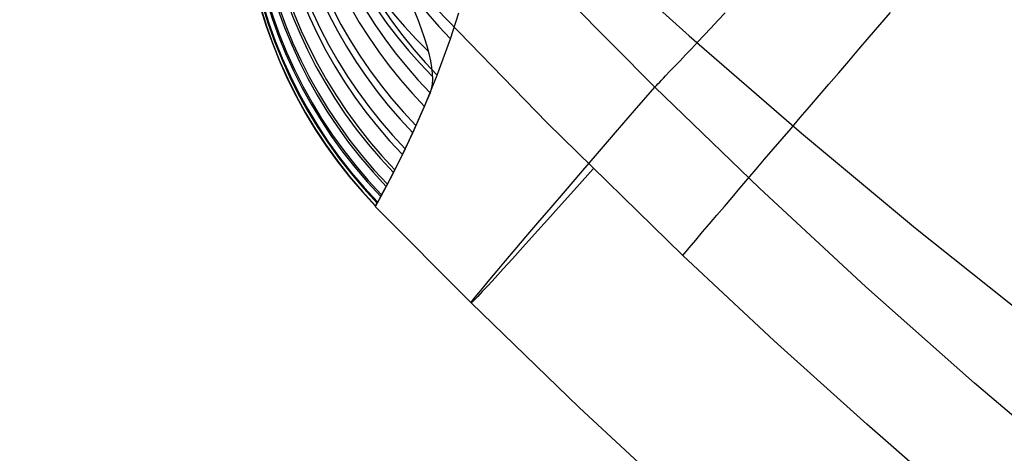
# Model space of a CAD drawing. Extents: x 35624 to 36541, y 4015 to 4839.
# Tile 6 of 150: x 35816 to 35851, y 4094 to 4109. Entities that reach past the tile are written whole.
import ezdxf

# ---------------------------------------------------------------- set-up
doc = ezdxf.new("R2010")
doc.units = 0
doc.layers.add('FUSTO_INTERNO', color=200, linetype='CONTINUOUS')
doc.layers.add('IGES_LEVEL_1', color=4, linetype='CONTINUOUS')

msp = doc.modelspace()

# ---------------------------------------------------------------- linework, layer by layer
at = {"layer": 'FUSTO_INTERNO'}
for p, q in [((35835.82138996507, 4112.407098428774, -207.4411846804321), (35839.67847061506, 4108.917751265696, -207.440928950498)), ((35839.67847061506, 4108.917751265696, -207.440928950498), (35843.60728030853, 4105.508835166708, -207.4406732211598)), ((35843.60728030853, 4105.508835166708, -207.4406732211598), (35847.60624578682, 4102.181828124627, -207.4404174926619)), ((35847.60624578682, 4102.181828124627, -207.4404174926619), (35851.6737937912, 4098.93820813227, -207.4401617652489))]:
    msp.add_line(p, q, dxfattribs=at)
for centre, radius, start, end in [((35963.01997296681, 4253.916442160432, -185.1559709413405), 153.529563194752, 179.9999999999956, 270.0000066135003), ((35963.01999803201, 4253.918203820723, -193.153372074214), 166.5314601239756, 225.0003263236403, 270)]:
    msp.add_arc(centre, radius, start, end, dxfattribs=at)
at = {"layer": 'IGES_LEVEL_1'}
for p, q in [((35834.69932378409, 4105.870046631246, -137.0000079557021), (35830.07890454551, 4110.642924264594, -137.000008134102)), ((35838.47298883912, 4107.123043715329, -297.2015799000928), (35835.46851744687, 4110.144681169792, -297.2015796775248)), ((35831.3131173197, 4108.822196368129, -277.7958078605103), (35831.61015201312, 4109.727019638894, -282.4377674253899)), ((35840.68108952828, 4109.45479335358, -304.2837488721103), (35840.93606862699, 4109.726278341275, -304.8218641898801)), ((35846.35527912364, 4109.307754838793, -119.3792907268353), (35846.7301707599, 4109.743981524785, -118.8452144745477)), ((35840.43490965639, 4109.192968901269, -303.7375778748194), (35840.68108952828, 4109.45479335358, -304.2837488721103)), ((35845.98595855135, 4108.877845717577, -119.9269896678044), (35846.35527912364, 4109.307754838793, -119.3792907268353)), ((35839.97099372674, 4108.700444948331, -302.6211837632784), (35840.19803372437, 4108.941333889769, -303.1833815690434)), ((35840.19803372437, 4108.941333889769, -303.1833815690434), (35840.43490965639, 4109.192968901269, -303.7375778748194)), ((35830.84648009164, 4107.541846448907, -270.3788970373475), (35831.3131173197, 4108.822196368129, -277.7958078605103)), ((35839.75435000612, 4108.470887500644, -302.0510013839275), (35839.97099372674, 4108.700444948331, -302.6211837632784)), ((35845.62230493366, 4108.454365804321, -120.4889963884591), (35845.98595855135, 4108.877845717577, -119.9269896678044)), ((35839.35464104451, 4108.048259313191, -300.8867142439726), (35839.54869233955, 4108.25327685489, -301.4728441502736)), ((35839.54869233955, 4108.25327685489, -301.4728441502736), (35839.75435000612, 4108.470887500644, -302.0510013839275)), ((35845.26441260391, 4108.037425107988, -121.0660139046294), (35845.62230493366, 4108.454365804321, -120.4889963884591)), ((35839.17284810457, 4107.856513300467, -300.2926059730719), (35839.35464104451, 4108.048259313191, -300.8867142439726)), ((35844.91237433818, 4107.627132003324, -121.6587631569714), (35845.26441260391, 4108.037425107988, -121.0660139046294)), ((35830.40323207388, 4106.448372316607, -262.9713418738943), (35830.84648009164, 4107.541846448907, -270.3788970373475)), ((35838.8488104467, 4107.515717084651, -299.080390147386), (35839.00399831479, 4107.678750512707, -299.6905054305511)), ((35839.00399831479, 4107.678750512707, -299.6905054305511), (35839.17284810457, 4107.856513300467, -300.2926059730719)), ((35844.56628135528, 4107.223593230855, -122.2679830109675), (35844.91237433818, 4107.627132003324, -121.6587631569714)), ((35838.52564916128, 4107.177795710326, -297.5198085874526), (35838.58247257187, 4107.237002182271, -297.8359805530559)), ((35838.58247257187, 4107.237002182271, -297.8359805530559), (35838.64330388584, 4107.300504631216, -298.1501184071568)), ((35838.64330388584, 4107.300504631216, -298.1501184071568), (35838.70803843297, 4107.36819477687, -298.4622287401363)), ((35838.70803843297, 4107.36819477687, -298.4622287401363), (35838.77657393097, 4107.439966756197, -298.7723175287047)), ((35838.77657393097, 4107.439966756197, -298.7723175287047), (35838.8488104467, 4107.515717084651, -299.080390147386)), ((35844.22622331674, 4106.826913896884, -122.8944302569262), (35844.56628135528, 4107.223593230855, -122.2679830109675)), ((35830.60021014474, 4106.92703636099, -150.4745052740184), (35830.10677927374, 4105.774083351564, -159.1348991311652)), ((35838.47294075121, 4107.122995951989, -297.2015952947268), (35838.52564916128, 4107.177795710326, -297.5198085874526)), ((35842.13430051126, 4103.582686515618, -297.2015801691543), (35838.47298883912, 4107.123043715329, -297.2015799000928)), ((35843.89228832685, 4106.4371974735, -123.5388796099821), (35844.22622331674, 4106.826913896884, -122.8944302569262)), ((35829.99555877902, 4105.525322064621, -255.578776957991), (35830.40323207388, 4106.448372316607, -262.9713418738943)), ((35843.5645629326, 4106.054545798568, -124.2021237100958), (35843.89228832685, 4106.4371974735, -123.5388796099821)), ((35839.44794412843, 4101.226620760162, -137.0000077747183), (35834.69932378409, 4105.870046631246, -137.0000079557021)), ((35843.24313212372, 4105.679059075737, -124.8849731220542), (35843.5645629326, 4106.054545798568, -124.2021237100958)), ((35829.63252395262, 4104.758367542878, -248.1975106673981), (35829.99555877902, 4105.525322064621, -255.578776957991)), ((35830.10677927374, 4105.774083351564, -159.1348991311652), (35829.7297353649, 4104.962053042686, -166.5347283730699)), ((35842.92807933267, 4105.310835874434, -125.5882563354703), (35843.24313212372, 4105.679059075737, -124.8849731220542)), ((35842.61948643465, 4104.949973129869, -126.3128197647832), (35842.92807933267, 4105.310835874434, -125.5882563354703)), ((35829.7297353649, 4104.962053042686, -166.5347283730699), (35829.31674260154, 4104.12947246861, -176.1056361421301)), ((35842.31743374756, 4104.596566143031, -127.0595277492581), (35842.61948643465, 4104.949973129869, -126.3128197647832)), ((35829.36849917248, 4104.228772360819, -242.0329834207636), (35829.63252395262, 4104.758367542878, -248.1975106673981)), ((35842.02200003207, 4104.250708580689, -127.8292625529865), (35842.31743374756, 4104.596566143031, -127.0595277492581)), ((35829.31674260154, 4104.12947246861, -176.1056361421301), (35829.06436838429, 4103.646292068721, -183.4558930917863)), ((35829.10487865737, 4103.721151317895, -234.6654214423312), (35829.36849917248, 4104.228772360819, -242.0329834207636)), ((35841.73326249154, 4103.912492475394, -128.6229243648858), (35842.02200003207, 4104.250708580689, -127.8292625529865)), ((35841.45129677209, 4103.582008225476, -129.4414312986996), (35841.73326249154, 4103.912492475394, -128.6229243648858)), ((35829.06436838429, 4103.646292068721, -183.4558930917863), (35828.87350821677, 4103.29253835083, -190.7932520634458)), ((35828.90245614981, 4103.344568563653, -227.3111674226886), (35829.10487865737, 4103.721151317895, -234.6654214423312)), ((35841.17617696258, 4103.259344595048, -130.2857193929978), (35841.45129677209, 4103.582008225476, -129.4414312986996)), ((35845.86853515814, 4100.123593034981, -297.2015804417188), (35842.13430051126, 4103.582686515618, -297.2015801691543)), ((35828.7469652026, 4103.063132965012, -198.1201439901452), (35828.68645373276, 4102.954756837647, -205.4406970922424)), ((35828.69284400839, 4102.965953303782, -212.7715164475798), (35828.76523903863, 4103.095423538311, -220.037966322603)), ((35828.87350821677, 4103.29253835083, -190.7932520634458), (35828.7469652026, 4103.063132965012, -198.1201439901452)), ((35828.76523903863, 4103.095423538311, -220.037966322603), (35828.90245614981, 4103.344568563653, -227.3111674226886)), ((35840.90797559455, 4102.944588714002, -131.1567426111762), (35841.17617696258, 4103.259344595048, -130.2857193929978)), ((35828.68147628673, 4102.944367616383, -208.4417623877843), (35832.03761151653, 4099.564305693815, -208.4415312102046)), ((35828.68645373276, 4102.954756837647, -205.4406970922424), (35828.69284400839, 4102.965953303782, -212.7715164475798)), ((35840.64676364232, 4102.637826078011, -132.0554728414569), (35840.90797559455, 4102.944588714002, -131.1567426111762)), ((35840.3926105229, 4102.339140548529, -132.9828998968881), (35840.64676364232, 4102.637826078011, -132.0554728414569)), ((35839.90575066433, 4101.766328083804, -134.9278933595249), (35840.14558409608, 4102.048614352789, -133.9400315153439)), ((35840.14558409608, 4102.048614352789, -133.9400315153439), (35840.3926105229, 4102.339140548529, -132.9828998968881)), ((35839.67317497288, 4101.492360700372, -135.9475290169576), (35839.90575066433, 4101.766328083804, -134.9278933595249)), ((35839.44792020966, 4101.226789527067, -136.9999999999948), (35839.67317497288, 4101.492360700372, -135.9475290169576)), ((35842.64784952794, 4098.237006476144, -137.0000076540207), (35839.44794412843, 4101.226620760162, -137.0000077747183)), ((35849.67412810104, 4096.747415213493, -297.2015807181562), (35845.86853515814, 4100.123593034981, -297.2015804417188)), ((35832.03761151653, 4099.564305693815, -208.4415312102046), (35835.8213898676, 4095.901038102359, -208.4412754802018)), ((35845.89818821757, 4095.30867373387, -137.0000075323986), (35842.64784952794, 4098.237006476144, -137.0000076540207)), ((35853.54951466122, 4093.455804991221, -297.201580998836), (35849.67412810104, 4096.747415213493, -297.2015807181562)), ((35835.8213898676, 4095.901038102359, -208.4412754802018), (35839.67847052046, 4092.31882485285, -208.4410197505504)), ((35849.19884340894, 4092.441606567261, -137.0000074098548), (35845.89818821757, 4095.30867373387, -137.0000075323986))]:
    msp.add_line(p, q, dxfattribs=at)
at = {"layer": 'IGES_LEVEL_1', "extrusion": (-0.07474175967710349, 0.2853440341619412, 0.9555063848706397)}
msp.add_arc((-35716.64688312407, 4826.691810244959, -1643.517233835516), 16.67358781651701, 323.454305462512, 30.04049060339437, dxfattribs=at)
at = {"layer": 'IGES_LEVEL_1', "extrusion": (-0.0639277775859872, -0.1723018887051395, 0.9829675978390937)}
msp.add_arc((32171.62702379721, 16002.30891142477, -3271.638315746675), 16.72046781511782, 180.8857824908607, 244.2974408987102, dxfattribs=at)
at = {"layer": 'IGES_LEVEL_1', "extrusion": (0.05985126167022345, 0.1366161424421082, 0.9888143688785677)}
msp.add_arc((-31177.61655156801, -17974.8240049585, 2556.787805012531), 16.73481895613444, 1.039261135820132, 67.5807632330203, dxfattribs=at)
at = {"layer": 'IGES_LEVEL_1', "extrusion": (-0.006314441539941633, 0.2105937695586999, 0.9775532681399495)}
msp.add_arc((-35949.98744755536, -3006.107154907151, 494.7107700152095), 16.70985043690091, 336.0346071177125, 42.60185172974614, dxfattribs=at)
at = {"layer": 'IGES_LEVEL_1', "extrusion": (-0.06180141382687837, -0.1486367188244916, 0.986958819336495)}
msp.add_arc((31514.61905332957, 17292.04836724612, -3091.781347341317), 16.73045703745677, 180.9896251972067, 246.5098165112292, dxfattribs=at)
at = {"layer": 'IGES_LEVEL_1', "extrusion": (-0.05787285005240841, -0.1269870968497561, 0.990214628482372)}
msp.add_arc((30907.33491278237, 18392.53866726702, -2855.471576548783), 16.73788005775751, 181.0772079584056, 248.4302348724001, dxfattribs=at)
at = {"layer": 'IGES_LEVEL_1', "extrusion": (-0.05251495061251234, -0.1069790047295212, 0.9928734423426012)}
msp.add_arc((30360.23293728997, 19320.75335947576, -2574.572835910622), 16.74335215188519, 181.1502075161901, 250.0758267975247, dxfattribs=at)
at = {"layer": 'IGES_LEVEL_1', "extrusion": (0.05416553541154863, 0.1125338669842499, 0.9921704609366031)}
msp.add_arc((-30510.08622432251, -19124.06760579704, 2244.906606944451), 16.74199428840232, 1.130892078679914, 69.62629607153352, dxfattribs=at)
at = {"layer": 'IGES_LEVEL_1', "extrusion": (0.04795656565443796, 0.09346464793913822, 0.9944669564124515)}
msp.add_arc((-30009.78224754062, -19931.5979695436, 1936.32633691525), 16.74635914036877, 1.194199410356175, 71.08881068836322, dxfattribs=at)
at = {"layer": 'IGES_LEVEL_1', "extrusion": (0.03850658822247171, 0.07039812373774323, 0.9967754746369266)}
msp.add_arc((-29469.67166514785, -20757.70897882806, 1493.049984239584), 16.75024554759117, 1.258610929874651, 72.60950381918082, dxfattribs=at)
at = {"layer": 'IGES_LEVEL_1', "extrusion": (-0.03988456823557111, -0.0734737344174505, 0.9964992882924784)}
msp.add_arc((29535.98112258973, 20623.81890606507, -1971.777598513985), 16.74979433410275, 181.251062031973, 252.4292760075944, dxfattribs=at)
at = {"layer": 'IGES_LEVEL_1', "extrusion": (-0.04601792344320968, -0.08828728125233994, 0.9950315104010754)}
msp.add_arc((29880.71058683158, 20091.61503729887, -2258.167582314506), 16.74734050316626, 181.2101767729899, 251.4617769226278, dxfattribs=at)
at = {"layer": 'IGES_LEVEL_1', "extrusion": (0.03041998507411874, 0.05362050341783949, 0.9980979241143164)}
msp.add_arc((-29143.18677025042, -21235.80685024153, 1126.852240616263), 16.75222258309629, 1.295743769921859, 73.50259761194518, dxfattribs=at)
at = {"layer": 'IGES_LEVEL_1', "extrusion": (-0.0318865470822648, -0.05652534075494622, 0.9978918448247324)}
msp.add_arc((29194.79929671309, 21134.20504773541, -1608.601381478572), 16.75191373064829, 181.2898721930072, 253.365198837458, dxfattribs=at)
at = {"layer": 'IGES_LEVEL_1', "extrusion": (0.003740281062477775, 0.006261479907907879, 0.9999734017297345)}
msp.add_arc((35841.26834378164, 4114.948154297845, -45.73530194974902), 16.75468045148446, 150.4950079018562, 223.9420093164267, dxfattribs=at)
at = {"layer": 'IGES_LEVEL_1', "extrusion": (-0.005473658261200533, -0.009170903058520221, 0.9999429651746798)}
msp.add_arc((35839.05555872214, 4110.669961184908, -446.5012998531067), 16.75464259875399, 150.5144684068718, 223.9414609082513, dxfattribs=at)
at = {"layer": 'IGES_LEVEL_1', "extrusion": (0.01288189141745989, 0.02173898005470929, 0.9996806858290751)}
msp.add_arc((-28736.21464511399, -21809.15334720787, 352.6815584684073), 16.75432514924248, 1.33970438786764, 74.59105431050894, dxfattribs=at)
at = {"layer": 'IGES_LEVEL_1', "extrusion": (-0.01452180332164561, -0.02456574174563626, 0.9995927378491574)}
msp.add_arc((28759.30695901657, 21765.54151056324, -841.0422128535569), 16.75421049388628, 181.3372034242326, 254.5310339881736, dxfattribs=at)
at = {"layer": 'IGES_LEVEL_1', "extrusion": (0.02182434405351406, 0.03746432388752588, 0.9990596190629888)}
msp.add_arc((-28898.10357525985, -21584.38926498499, 745.0549132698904), 16.75353357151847, 1.322286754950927, 74.16120125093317, dxfattribs=at)
at = {"layer": 'IGES_LEVEL_1', "extrusion": (-0.02334845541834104, -0.04023762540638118, 0.9989173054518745)}
msp.add_arc((28934.7391104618, 21513.47273716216, -1228.723427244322), 16.75333781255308, 181.318365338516, 254.0651345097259, dxfattribs=at)
at = {"layer": 'IGES_LEVEL_1', "extrusion": (0.767420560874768, 0.6263515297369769, -0.1369286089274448)}
msp.add_arc((-19444.03356296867, 4005.178720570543, 30090.12360617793), 30.29374666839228, 148.9138946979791, 175.6604511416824, dxfattribs=at)
at = {"layer": 'IGES_LEVEL_1', "extrusion": (0.7518324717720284, -0.6593521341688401, -0.001642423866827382)}
msp.add_arc((27111.20317763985, -168.4831542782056, 24236.97551389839), 403.0540561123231, 169.8121776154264, 192.743937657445, dxfattribs=at)

doc.saveas('drawing.dxf')
